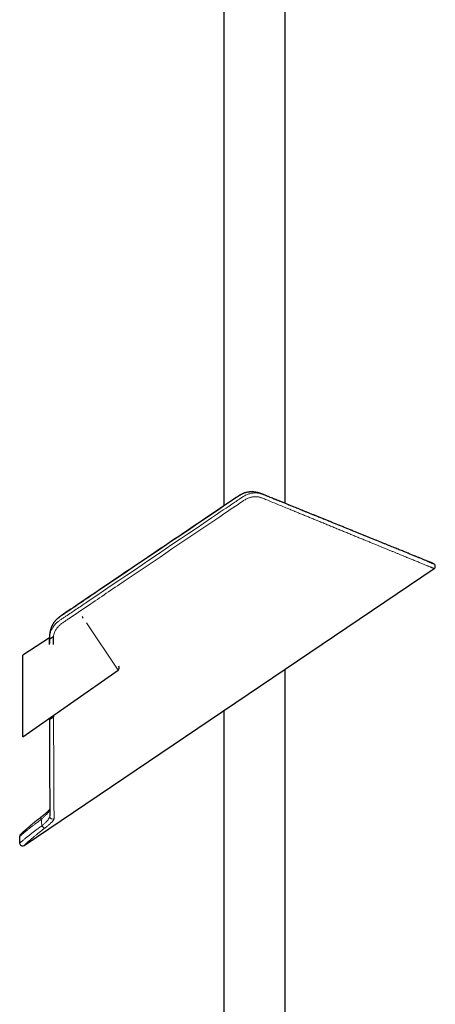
# Model space of a CAD drawing. Header units: millimetres. Extents: x 8 to 2418, y 12 to 2371.
# Tile 32 of 38: x 1596 to 1745, y 1314 to 1667. Entities that reach past the tile are written whole.
import ezdxf

# ---------------------------------------------------------------- set-up
doc = ezdxf.new("R2010")
doc.units = ezdxf.units.MM

msp = doc.modelspace()

# ---------------------------------------------------------------- linework, layer by layer
at = {"color": 7, "linetype": 'Continuous', "lineweight": 30}
for p, q in [((1669.4, 2206.36), (1669.4, 1492.8)), ((1691.3, 1493.68), (1691.3, 2206.36)), ((1597.79, 1371.25), (1744.71, 1470.35)), ((1744.71, 1470.35), (1744.71, 1470.35)), ((1606.94, 1445.58), (1597.35, 1439.36)), ((1597.35, 1410.15), (1597.35, 1439.36)), ((1597.35, 1410.15), (1631.48, 1434.05)), ((1691.3, 1291.36), (1691.3, 1434.32)), ((1606.96, 1416.3), (1606.96, 1416.3)), ((1606.97, 1416.31), (1606.97, 1416.89)), ((1608.36, 1417.86), (1608.36, 1417.25)), ((1669.4, 1419.55), (1669.4, 1291.36)), ((1603.87, 1381.37), (1603.74, 1381.27)), ((1607, 1381.93), (1607, 1381.91)), ((1596.23, 1374.49), (1596.23, 1372.08))]:
    msp.add_line(p, q, dxfattribs=at)
at = {"color": 252, "linetype": 'Continuous', "lineweight": 0}
for p, q in [((1679.87, 1497.77), (1679.9, 1497.77)), ((1618.99, 1452.55), (1618.59, 1453.15)), ((1631.48, 1434.05), (1620.12, 1450.88)), ((1606.96, 1416.3), (1606.97, 1416.31)), ((1607, 1381.91), (1607, 1381.69))]:
    msp.add_line(p, q, dxfattribs=at)
at = {"color": 252, "linetype": 'Continuous', "lineweight": 0, "flags": 128}
msp.add_lwpolyline([(1603.87, 1381.37), (1603.84, 1381.34), (1603.81, 1381.29), (1603.79, 1381.23), (1603.79, 1381.16), (1603.79, 1381.08), (1603.81, 1380.99), (1603.84, 1380.89), (1603.88, 1380.79), (1603.93, 1380.69), (1603.99, 1380.58)], dxfattribs=at)
at = {"color": 7, "linetype": 'Continuous', "lineweight": 30}
for centre, start, end in [((1744.16, 1471.18), 303.8554, 67.9148), ((1630.9, 1434.87), 305, 34), ((1597.23, 1374.49), 132.6951, 179.6829), ((1597.23, 1372.08), 179.9285, 304.0649)]:
    msp.add_arc(centre, 1, start, end, dxfattribs=at)
at = {"color": 252, "linetype": 'Continuous', "lineweight": 0}
for centre, radius, start, end in [((1608, 1381.73), 1, 182.6512, 303.2497), ((1605.48, 1378.83), 1.36, 202.4406, 260.031)]:
    msp.add_arc(centre, radius, start, end, dxfattribs=at)
for points, knots in [([(1606.96, 1445.13), (1606.96, 1445.26), (1606.97, 1445.54), (1606.98, 1445.96), (1607.02, 1446.37), (1607.1, 1446.84), (1607.23, 1447.37), (1607.43, 1447.94), (1607.68, 1448.5), (1607.97, 1449.05), (1608.31, 1449.57), (1608.69, 1450.08), (1609.11, 1450.55), (1609.55, 1450.98), (1610, 1451.36), (1610.45, 1451.69), (1610.91, 1452.01), (1611.53, 1452.42), (1612.31, 1452.95), (1613.56, 1453.8), (1615.1, 1454.83), (1617.6, 1456.52), (1634.22, 1467.73), (1653.03, 1480.4), (1671.08, 1492.61), (1674.6, 1494.96), (1675.49, 1495.57), (1676.02, 1495.93), (1676.57, 1496.28), (1677.15, 1496.58), (1677.75, 1496.84), (1678.36, 1497.06), (1678.99, 1497.22), (1679.62, 1497.33), (1680.25, 1497.4), (1680.88, 1497.41), (1681.47, 1497.37), (1682.02, 1497.28), (1682.53, 1497.15), (1683.03, 1496.98), (1683.52, 1496.8), (1684.66, 1496.34), (1686.06, 1495.77), (1687.71, 1495.1), (1689.19, 1494.51), (1690.86, 1493.83), (1692.72, 1493.08), (1694.56, 1492.34), (1696.38, 1491.6), (1698.09, 1490.91), (1699.68, 1490.27), (1701.15, 1489.67), (1702.61, 1489.08), (1704.05, 1488.5), (1705.47, 1487.93), (1706.88, 1487.35), (1708.3, 1486.78), (1709.71, 1486.21), (1711.11, 1485.64), (1712.49, 1485.09), (1713.84, 1484.54), (1715.17, 1484), (1716.45, 1483.48), (1717.7, 1482.98), (1718.93, 1482.48), (1720.14, 1481.99), (1721.33, 1481.51), (1722.49, 1481.04), (1723.64, 1480.57), (1724.76, 1480.12), (1725.85, 1479.68), (1726.92, 1479.24), (1727.95, 1478.83), (1728.97, 1478.41), (1729.98, 1478), (1730.98, 1477.6), (1731.95, 1477.2), (1732.89, 1476.82), (1733.8, 1476.46), (1734.71, 1476.09), (1735.61, 1475.72), (1736.51, 1475.36), (1737.36, 1475.01), (1738.17, 1474.68), (1738.93, 1474.37), (1739.65, 1474.08), (1740.32, 1473.81), (1740.95, 1473.56), (1741.52, 1473.32), (1741.97, 1473.14), (1742.21, 1473.04), (1742.29, 1473.01)], [0, 0, 0, 0, 0.002347, 0.004696, 0.007042, 0.009385, 0.012672, 0.015972, 0.019272, 0.02256, 0.025843, 0.029137, 0.032431, 0.035715, 0.038563, 0.041416, 0.044274, 0.047129, 0.052892, 0.058655, 0.070181, 0.081288, 0.104761, 0.376361, 0.427863, 0.437719, 0.44101, 0.444301, 0.447589, 0.450951, 0.454325, 0.457699, 0.46106, 0.464426, 0.467803, 0.47118, 0.474545, 0.47748, 0.480422, 0.483375, 0.486333, 0.489282, 0.504269, 0.51216, 0.520052, 0.531849, 0.543648, 0.555447, 0.567246, 0.579043, 0.588921, 0.598799, 0.608677, 0.618465, 0.628253, 0.63804, 0.64818, 0.658321, 0.668461, 0.678625, 0.68879, 0.698954, 0.708778, 0.718602, 0.728426, 0.738274, 0.748123, 0.757971, 0.767871, 0.777772, 0.787672, 0.797447, 0.807223, 0.816999, 0.827265, 0.837532, 0.847798, 0.858099, 0.868401, 0.878702, 0.890226, 0.901753, 0.91328, 0.924804, 0.936329, 0.947857, 0.959385, 0.97091, 0.982436, 0.993965, 1, 1, 1, 1]), ([(1679.9, 1497.76), (1679.78, 1497.77), (1679.45, 1497.8), (1678.92, 1497.78), (1678.31, 1497.72), (1677.71, 1497.61), (1677.11, 1497.45), (1676.51, 1497.25), (1675.93, 1496.99), (1675.36, 1496.69), (1674.8, 1496.36), (1671.07, 1493.89), (1654.18, 1482.39), (1635.85, 1470.1), (1620.15, 1459.5), (1617.09, 1457.44), (1614.79, 1455.89), (1613.07, 1454.73), (1611.92, 1453.96), (1611.34, 1453.58), (1610.77, 1453.18), (1610.22, 1452.78), (1609.7, 1452.34), (1609.22, 1451.87), (1608.78, 1451.38), (1608.38, 1450.85), (1608.03, 1450.3), (1607.74, 1449.72), (1607.53, 1449.25), (1607.45, 1448.96), (1607.42, 1448.88)], [0, 0, 0, 0, 0.004607, 0.011811, 0.019006, 0.026225, 0.033446, 0.040642, 0.047927, 0.055233, 0.06255, 0.069852, 0.206987, 0.755526, 0.818119, 0.849415, 0.880711, 0.912007, 0.919839, 0.927675, 0.935502, 0.943323, 0.950947, 0.9586, 0.966254, 0.973878, 0.981511, 0.989175, 0.996837, 1, 1, 1, 1]), ([(1744.71, 1470.35), (1744.71, 1470.35), (1744.71, 1470.35), (1744.68, 1470.36), (1744.6, 1470.39), (1744.49, 1470.44), (1744.33, 1470.51), (1744.13, 1470.59), (1743.9, 1470.68), (1743.63, 1470.79), (1743.33, 1470.91), (1743, 1471.05), (1742.63, 1471.21), (1742.2, 1471.38), (1741.72, 1471.58), (1741.18, 1471.8), (1740.6, 1472.04), (1739.97, 1472.29), (1739.32, 1472.56), (1738.64, 1472.84), (1737.92, 1473.14), (1737.19, 1473.43), (1736.45, 1473.74), (1735.71, 1474.04), (1734.96, 1474.35), (1734.21, 1474.66), (1733.43, 1474.98), (1732.6, 1475.32), (1731.71, 1475.69), (1730.74, 1476.08), (1729.72, 1476.5), (1728.62, 1476.95), (1727.49, 1477.41), (1726.35, 1477.88), (1725.2, 1478.36), (1724.03, 1478.83), (1722.81, 1479.33), (1721.53, 1479.86), (1720.21, 1480.4), (1718.83, 1480.96), (1717.43, 1481.54), (1715.99, 1482.13), (1714.52, 1482.73), (1713.02, 1483.35), (1711.49, 1483.97), (1709.94, 1484.61), (1708.39, 1485.24), (1706.85, 1485.87), (1705.31, 1486.5), (1703.84, 1487.1), (1702.43, 1487.68), (1701.07, 1488.24), (1699.69, 1488.8), (1698.3, 1489.37), (1696.9, 1489.95), (1695.48, 1490.53), (1694.05, 1491.11), (1692.42, 1491.78), (1690.56, 1492.54), (1688.49, 1493.39), (1686.39, 1494.25), (1684.74, 1494.92), (1683.67, 1495.36), (1683.2, 1495.55), (1682.85, 1495.69), (1682.5, 1495.8), (1682.16, 1495.89), (1681.81, 1495.96), (1681.46, 1496.01), (1681.12, 1496.03), (1680.71, 1496.05), (1680.22, 1496.03), (1679.67, 1495.96), (1679.1, 1495.85), (1678.55, 1495.7), (1678.01, 1495.5), (1677.48, 1495.26), (1676.97, 1494.99), (1676.28, 1494.54), (1673.26, 1492.51), (1659, 1482.88), (1640.82, 1470.63), (1622.76, 1458.44), (1615.81, 1453.76), (1612.82, 1451.74), (1612.05, 1451.22), (1611.45, 1450.8), (1611, 1450.48), (1610.57, 1450.11), (1610.16, 1449.7), (1609.78, 1449.27), (1609.42, 1448.79), (1609.11, 1448.29), (1608.84, 1447.77), (1608.63, 1447.27), (1608.48, 1446.81), (1608.37, 1446.41), (1608.33, 1446.16), (1608.31, 1446.03)], [0, 0, 0, 0, 0.0048541, 0.0134918, 0.0226404, 0.0317931, 0.041242, 0.0506955, 0.0597948, 0.0688982, 0.0776393, 0.086384, 0.0955223, 0.1046645, 0.1145088, 0.124358, 0.1345009, 0.1446491, 0.1543272, 0.1640098, 0.173538, 0.1830702, 0.1919602, 0.2008533, 0.2090455, 0.2172402, 0.2254895, 0.2337413, 0.2428047, 0.2518712, 0.2616769, 0.2714864, 0.2815063, 0.2915301, 0.3008802, 0.3102335, 0.3200565, 0.3298829, 0.3400807, 0.3502822, 0.3605634, 0.3708482, 0.3811981, 0.3915516, 0.401947, 0.4123459, 0.4224638, 0.4325848, 0.4422801, 0.451978, 0.4603876, 0.4688008, 0.4772155, 0.4856366, 0.4940592, 0.502488, 0.5109183, 0.5193521, 0.5312609, 0.5431738, 0.5550911, 0.5670123, 0.5710197, 0.5730241, 0.5750279, 0.5767998, 0.5785715, 0.5803681, 0.5821648, 0.5838248, 0.5854898, 0.588159, 0.5908527, 0.5935659, 0.5963042, 0.5989717, 0.601662, 0.6043709, 0.6071001, 0.6131051, 0.6551453, 0.8472836, 0.9190398, 0.9590542, 0.9642401, 0.969426, 0.9719596, 0.9744949, 0.9771614, 0.9798461, 0.9825883, 0.9853505, 0.9882866, 0.9909959, 0.9937256, 0.9962191, 0.9981058, 1, 1, 1, 1]), ([(1606.96, 1445.13), (1606.95, 1445.12), (1606.93, 1445.1), (1606.94, 1445.11), (1606.94, 1445.11)], [0, 0, 0, 0, 0.6448861, 1, 1, 1, 1]), ([(1606.99, 1416.32), (1606.98, 1416.32), (1606.96, 1416.3), (1606.96, 1416.3), (1606.96, 1416.3)], [0, 0, 0, 0, 0.33736, 1, 1, 1, 1]), ([(1608.36, 1417.25), (1608.32, 1417.22), (1608.22, 1417.15), (1608.04, 1417.03), (1607.82, 1416.88), (1607.59, 1416.73), (1607.4, 1416.6), (1607.23, 1416.48), (1607.09, 1416.39), (1607, 1416.33), (1606.98, 1416.32), (1606.97, 1416.31)], [0, 0, 0, 0, 0.062448, 0.123816, 0.246722, 0.372684, 0.500576, 0.627212, 0.751894, 0.875507, 1, 1, 1, 1]), ([(1607, 1381.69), (1607, 1381.83), (1607, 1382.13), (1607, 1382.61), (1607, 1383.14), (1607, 1383.7), (1607, 1384.26), (1607, 1384.82), (1607, 1385.33), (1607, 1385.83), (1607, 1386.32), (1606.99, 1386.85), (1606.99, 1387.44), (1606.99, 1388.08), (1606.99, 1388.74), (1606.99, 1389.39), (1606.99, 1390.04), (1606.99, 1390.71), (1606.99, 1391.43), (1606.99, 1392.2), (1606.99, 1392.99), (1606.99, 1393.79), (1606.99, 1394.61), (1606.99, 1395.48), (1606.98, 1396.46), (1606.98, 1397.59), (1606.98, 1398.88), (1606.98, 1400.27), (1606.98, 1401.7), (1606.98, 1403.17), (1606.98, 1404.68), (1606.98, 1406.22), (1606.97, 1407.79), (1606.97, 1409.4), (1606.97, 1411.06), (1606.97, 1412.78), (1606.97, 1414.52), (1606.97, 1415.71), (1606.97, 1416.31)], [0, 0, 0, 0, 0.028646, 0.057303, 0.085996, 0.114701, 0.143348, 0.167242, 0.191137, 0.210281, 0.229426, 0.251017, 0.272608, 0.296627, 0.320646, 0.342183, 0.363721, 0.385359, 0.406996, 0.431452, 0.455907, 0.47824, 0.500573, 0.525554, 0.550535, 0.580536, 0.615139, 0.649758, 0.684422, 0.719102, 0.753887, 0.788686, 0.823163, 0.857654, 0.893206, 0.928771, 0.964379, 1, 1, 1, 1]), ([(1608.36, 1417.25), (1608.37, 1416.56), (1608.37, 1415.19), (1608.38, 1413.18), (1608.39, 1411.21), (1608.4, 1409.41), (1608.41, 1407.76), (1608.42, 1406.27), (1608.42, 1404.8), (1608.43, 1403.37), (1608.44, 1401.95), (1608.45, 1400.54), (1608.45, 1399.16), (1608.46, 1397.81), (1608.47, 1396.49), (1608.47, 1395.22), (1608.48, 1393.99), (1608.49, 1392.79), (1608.49, 1391.64), (1608.5, 1390.53), (1608.5, 1389.45), (1608.51, 1388.4), (1608.51, 1387.38), (1608.52, 1386.41), (1608.53, 1385.5), (1608.53, 1384.66), (1608.53, 1383.9), (1608.54, 1383.2), (1608.54, 1382.55), (1608.54, 1381.95), (1608.55, 1381.39), (1608.55, 1381.06), (1608.55, 1380.9)], [0, 0, 0, 0, 0.039068, 0.078146, 0.117223, 0.156291, 0.187804, 0.219325, 0.250849, 0.28237, 0.313883, 0.346606, 0.37934, 0.412078, 0.444811, 0.477534, 0.510263, 0.543003, 0.575747, 0.608487, 0.641215, 0.675492, 0.709783, 0.744078, 0.778368, 0.812644, 0.843857, 0.875086, 0.906323, 0.937559, 0.968787, 1, 1, 1, 1]), ([(1607, 1383.93), (1606.96, 1383.88), (1606.88, 1383.74), (1606.72, 1383.5), (1606.52, 1383.22), (1606.3, 1382.93), (1606.06, 1382.64), (1605.78, 1382.33), (1605.47, 1382), (1605.13, 1381.65), (1604.77, 1381.3), (1604.39, 1380.94), (1604.12, 1380.7), (1603.99, 1380.58)], [0, 0, 0, 0, 0.055834, 0.149487, 0.239528, 0.329837, 0.416712, 0.503832, 0.609525, 0.706305, 0.803479, 0.901507, 1, 1, 1, 1]), ([(1604.22, 1378.31), (1604.36, 1378.43), (1604.63, 1378.66), (1605.02, 1379.01), (1605.39, 1379.36), (1605.72, 1379.7), (1606.02, 1380.02), (1606.28, 1380.32), (1606.51, 1380.62), (1606.69, 1380.89), (1606.83, 1381.12), (1606.93, 1381.33), (1606.99, 1381.52), (1607, 1381.63), (1607, 1381.69)], [0, 0, 0, 0, 0.0848014, 0.170206, 0.2574871, 0.3454056, 0.4302031, 0.5155774, 0.6027895, 0.6906499, 0.7672608, 0.8438656, 0.9212658, 1, 1, 1, 1]), ([(1596.23, 1372.08), (1596.24, 1372.08), (1596.24, 1372.08), (1596.29, 1372.12), (1596.34, 1372.17), (1596.41, 1372.23), (1596.5, 1372.31), (1596.6, 1372.39), (1596.74, 1372.52), (1596.94, 1372.69), (1597.21, 1372.92), (1597.52, 1373.18), (1597.85, 1373.46), (1598.23, 1373.77), (1598.59, 1374.06), (1598.9, 1374.32), (1599.21, 1374.57), (1599.61, 1374.89), (1600.07, 1375.25), (1600.52, 1375.6), (1600.95, 1375.93), (1601.41, 1376.28), (1601.91, 1376.65), (1602.44, 1377.04), (1603.01, 1377.45), (1603.61, 1377.88), (1604.02, 1378.16), (1604.22, 1378.31)], [0, 0, 0, 0, 0.047751, 0.081802, 0.115906, 0.146827, 0.177748, 0.208826, 0.239904, 0.29099, 0.342252, 0.390939, 0.439818, 0.488851, 0.538078, 0.565273, 0.592495, 0.638166, 0.683965, 0.72104, 0.758185, 0.795628, 0.833146, 0.874675, 0.916334, 0.958099, 1, 1, 1, 1]), ([(1603.99, 1380.58), (1603.81, 1380.45), (1603.46, 1380.21), (1602.94, 1379.84), (1602.44, 1379.47), (1601.96, 1379.11), (1601.48, 1378.76), (1601.02, 1378.41), (1600.58, 1378.07), (1600.16, 1377.75), (1599.78, 1377.44), (1599.42, 1377.16), (1599.07, 1376.88), (1598.75, 1376.62), (1598.44, 1376.36), (1598.15, 1376.12), (1597.88, 1375.9), (1597.63, 1375.69), (1597.4, 1375.5), (1597.21, 1375.33), (1597.03, 1375.18), (1596.88, 1375.05), (1596.75, 1374.94), (1596.6, 1374.81), (1596.46, 1374.68), (1596.34, 1374.58), (1596.27, 1374.52), (1596.23, 1374.49), (1596.24, 1374.49), (1596.24, 1374.49)], [0, 0, 0, 0, 0.036844, 0.07376, 0.110988, 0.148288, 0.186013, 0.223812, 0.261928, 0.300118, 0.335514, 0.370968, 0.406688, 0.442407, 0.478363, 0.51432, 0.550547, 0.586835, 0.621222, 0.655661, 0.686884, 0.718106, 0.749485, 0.780864, 0.83244, 0.884193, 0.928019, 0.971954, 1, 1, 1, 1]), ([(1604.22, 1378.31), (1604.19, 1378.5), (1604.14, 1378.87), (1604.07, 1379.44), (1604.02, 1380.01), (1604, 1380.39), (1603.99, 1380.58)], [0, 0, 0, 0, 0.249527, 0.499245, 0.74953, 1, 1, 1, 1]), ([(1608.55, 1380.9), (1608.55, 1380.85), (1608.54, 1380.75), (1608.46, 1380.56), (1608.34, 1380.36), (1608.18, 1380.13), (1607.98, 1379.89), (1607.74, 1379.62), (1607.46, 1379.34), (1607.14, 1379.04), (1606.77, 1378.72), (1606.37, 1378.38), (1605.94, 1378.03), (1605.56, 1377.73), (1605.32, 1377.55), (1605.24, 1377.49)], [0, 0, 0, 0, 0.078503, 0.157305, 0.236142, 0.314691, 0.392967, 0.471494, 0.550027, 0.628313, 0.711217, 0.794415, 0.877608, 0.960506, 1, 1, 1, 1]), ([(1605.24, 1377.49), (1605.08, 1377.36), (1604.75, 1377.11), (1604.27, 1376.74), (1603.8, 1376.37), (1603.34, 1376), (1602.89, 1375.64), (1602.46, 1375.29), (1602.04, 1374.94), (1601.62, 1374.6), (1601.21, 1374.25), (1600.81, 1373.92), (1600.44, 1373.6), (1600.1, 1373.3), (1599.79, 1373.04), (1599.53, 1372.81), (1599.3, 1372.6), (1599.09, 1372.42), (1598.89, 1372.24), (1598.69, 1372.06), (1598.48, 1371.87), (1598.28, 1371.69), (1598.12, 1371.54), (1598, 1371.44), (1597.93, 1371.37), (1597.88, 1371.32), (1597.84, 1371.29), (1597.8, 1371.26), (1597.79, 1371.24), (1597.79, 1371.25), (1597.79, 1371.25)], [0, 0, 0, 0, 0.036075, 0.07222, 0.10869, 0.145231, 0.182285, 0.219413, 0.256876, 0.294412, 0.335183, 0.376095, 0.417103, 0.458252, 0.494306, 0.530423, 0.562316, 0.59421, 0.626278, 0.658345, 0.704663, 0.751111, 0.796184, 0.841378, 0.86877, 0.896161, 0.923661, 0.951161, 0.997458, 1, 1, 1, 1])]:
    msp.add_open_spline(points, degree=3, knots=knots, dxfattribs=at)
at = {"color": 7, "linetype": 'Continuous', "lineweight": 30}
for points, knots in [([(1679.9, 1497.77), (1679.9, 1497.77), (1679.79, 1497.78), (1679.57, 1497.79), (1679.25, 1497.79), (1678.93, 1497.78), (1678.61, 1497.76), (1678.29, 1497.72), (1677.97, 1497.67), (1677.65, 1497.61), (1677.32, 1497.53), (1677, 1497.44), (1676.7, 1497.34), (1676.4, 1497.23), (1676.11, 1497.11), (1675.81, 1496.98), (1675.51, 1496.83), (1675.2, 1496.66), (1674.89, 1496.48), (1674.56, 1496.27), (1674.21, 1496.04), (1655.65, 1483.49), (1634.87, 1469.52), (1613.99, 1455.41), (1611.32, 1453.62), (1610.85, 1453.31), (1610.55, 1453.09), (1610.26, 1452.87), (1609.99, 1452.65), (1609.72, 1452.41), (1609.47, 1452.17), (1609.22, 1451.92), (1608.99, 1451.66), (1608.78, 1451.4), (1608.58, 1451.14), (1608.39, 1450.87), (1608.21, 1450.6), (1608.04, 1450.31), (1607.89, 1450.03), (1607.75, 1449.74), (1607.62, 1449.44), (1607.51, 1449.17), (1607.45, 1448.99), (1607.43, 1448.92)], [0, 0, 0, 0, 0.000245, 0.003957, 0.007675, 0.01139, 0.015122, 0.018879, 0.022659, 0.026457, 0.030267, 0.034086, 0.037906, 0.041314, 0.044879, 0.048558, 0.052369, 0.056338, 0.060498, 0.064892, 0.069563, 0.074431, 0.826112, 0.920072, 0.930335, 0.935175, 0.939238, 0.943133, 0.947261, 0.95132, 0.955318, 0.959263, 0.963158, 0.96701, 0.970826, 0.974591, 0.978335, 0.982133, 0.985921, 0.989698, 0.993465, 0.997222, 1, 1, 1, 1]), ([(1744.32, 1472.19), (1744.32, 1472.19), (1744.32, 1472.19), (1744.29, 1472.2), (1744.25, 1472.22), (1744.19, 1472.24), (1744.11, 1472.27), (1744.03, 1472.31), (1743.93, 1472.35), (1743.84, 1472.39), (1743.73, 1472.43), (1743.62, 1472.47), (1743.52, 1472.52), (1743.42, 1472.56), (1743.33, 1472.59), (1743.23, 1472.63), (1743.14, 1472.67), (1743.04, 1472.71), (1742.89, 1472.77), (1742.69, 1472.85), (1742.38, 1472.98), (1742.01, 1473.13), (1741.57, 1473.31), (1741.1, 1473.5), (1740.59, 1473.7), (1740.05, 1473.92), (1739.53, 1474.14), (1739.03, 1474.34), (1738.56, 1474.53), (1738.06, 1474.73), (1737.52, 1474.95), (1736.95, 1475.18), (1736.36, 1475.42), (1735.74, 1475.67), (1735.11, 1475.93), (1734.43, 1476.2), (1733.73, 1476.49), (1732.98, 1476.79), (1732.2, 1477.11), (1731.37, 1477.44), (1730.51, 1477.8), (1729.6, 1478.16), (1728.66, 1478.55), (1727.68, 1478.94), (1726.66, 1479.36), (1725.59, 1479.79), (1724.51, 1480.23), (1723.42, 1480.67), (1722.31, 1481.12), (1721.16, 1481.59), (1719.99, 1482.06), (1718.8, 1482.54), (1717.6, 1483.03), (1716.38, 1483.52), (1715.11, 1484.04), (1713.81, 1484.56), (1712.52, 1485.09), (1711.24, 1485.61), (1709.97, 1486.12), (1708.71, 1486.63), (1707.47, 1487.13), (1706.25, 1487.63), (1705.05, 1488.11), (1703.87, 1488.59), (1702.72, 1489.06), (1701.6, 1489.51), (1700.5, 1489.96), (1699.44, 1490.39), (1698.41, 1490.8), (1697.43, 1491.2), (1696.46, 1491.59), (1695.53, 1491.97), (1694.61, 1492.34), (1693.65, 1492.73), (1692.62, 1493.14), (1691.51, 1493.6), (1690.36, 1494.06), (1689.06, 1494.59), (1687.61, 1495.17), (1686.4, 1495.66), (1685.57, 1496), (1685.15, 1496.17), (1684.75, 1496.33), (1684.38, 1496.48), (1684.05, 1496.62), (1683.75, 1496.74), (1683.5, 1496.84), (1683.28, 1496.93), (1683.09, 1497), (1682.94, 1497.06), (1682.81, 1497.11), (1682.69, 1497.16), (1682.55, 1497.21), (1682.41, 1497.26), (1682.27, 1497.31), (1682.11, 1497.36), (1681.93, 1497.41), (1681.71, 1497.48), (1681.47, 1497.53), (1681.24, 1497.58), (1681.01, 1497.63), (1680.76, 1497.67), (1680.52, 1497.71), (1680.32, 1497.73), (1680.14, 1497.75), (1680.01, 1497.76), (1679.92, 1497.77), (1679.9, 1497.77)], [0, 0, 0, 0, 0.008142, 0.019563, 0.030534, 0.041056, 0.051126, 0.060744, 0.069396, 0.077645, 0.085488, 0.092926, 0.099956, 0.105502, 0.110765, 0.115761, 0.120694, 0.125622, 0.130545, 0.142128, 0.153683, 0.16927, 0.184807, 0.200294, 0.215732, 0.231123, 0.246509, 0.257739, 0.269264, 0.281086, 0.293208, 0.30563, 0.318355, 0.330632, 0.343182, 0.356008, 0.369109, 0.38249, 0.396151, 0.410094, 0.424322, 0.438837, 0.453641, 0.468463, 0.483568, 0.498956, 0.514629, 0.529392, 0.544402, 0.559659, 0.575089, 0.590314, 0.605278, 0.619981, 0.635846, 0.651388, 0.666602, 0.681486, 0.696037, 0.710251, 0.724127, 0.737661, 0.750851, 0.763695, 0.77597, 0.787908, 0.799506, 0.810763, 0.821293, 0.831503, 0.841393, 0.850961, 0.860206, 0.869245, 0.880115, 0.891254, 0.902662, 0.914338, 0.929587, 0.945267, 0.949445, 0.953575, 0.957416, 0.960954, 0.964187, 0.967116, 0.969373, 0.971409, 0.973244, 0.974715, 0.975593, 0.976674, 0.977969, 0.979081, 0.980302, 0.981597, 0.983008, 0.985025, 0.987188, 0.988994, 0.99063, 0.993043, 0.995122, 0.996664, 0.997945, 0.999471, 1, 1, 1, 1]), ([(1742.29, 1473.01), (1742.37, 1472.98), (1742.61, 1472.88), (1742.94, 1472.75), (1743.29, 1472.61), (1743.59, 1472.49), (1743.84, 1472.38), (1744.06, 1472.29), (1744.23, 1472.22), (1744.36, 1472.17), (1744.46, 1472.13), (1744.52, 1472.11), (1744.55, 1472.1), (1744.55, 1472.1), (1744.55, 1472.1)], [0, 0, 0, 0, 0.05097, 0.157897, 0.251482, 0.345099, 0.438727, 0.532344, 0.625929, 0.708824, 0.791726, 0.874622, 0.957792, 1, 1, 1, 1]), ([(1607.42, 1448.88), (1607.41, 1448.86), (1607.38, 1448.76), (1607.33, 1448.59), (1607.26, 1448.36), (1607.2, 1448.11), (1607.14, 1447.84), (1607.09, 1447.6), (1607.06, 1447.39), (1607.03, 1447.21), (1607.01, 1447.03), (1606.99, 1446.86), (1606.97, 1446.71), (1606.97, 1446.61), (1606.96, 1446.54), (1606.96, 1446.47), (1606.95, 1446.38), (1606.95, 1446.27), (1606.94, 1446.13), (1606.94, 1445.97), (1606.94, 1445.77), (1606.94, 1445.53), (1606.94, 1445.31), (1606.94, 1445.16), (1606.94, 1445.11)], [0, 0, 0, 0, 0.020019, 0.076416, 0.137381, 0.207709, 0.281237, 0.351114, 0.396991, 0.442962, 0.489267, 0.535995, 0.577516, 0.601794, 0.616753, 0.632449, 0.654894, 0.684271, 0.720682, 0.764083, 0.814734, 0.881543, 0.956956, 1, 1, 1, 1]), ([(1607.45, 1448.98), (1607.45, 1448.97), (1607.43, 1448.93), (1607.42, 1448.89), (1607.42, 1448.87)], [0, 0, 0, 0, 0.525042, 1, 1, 1, 1]), ([(1606.93, 1445.11), (1606.94, 1444.62), (1606.94, 1444.11), (1606.94, 1443.6), (1606.94, 1443.58)], [0, 0, 0, 0, 0.9514611, 1, 1, 1, 1]), ([(1606.96, 1445.13), (1606.97, 1445.13), (1606.98, 1445.14), (1607.01, 1445.16), (1607.05, 1445.19), (1607.13, 1445.24), (1607.25, 1445.32), (1607.42, 1445.43), (1607.62, 1445.57), (1607.84, 1445.71), (1608.07, 1445.87), (1608.23, 1445.98), (1608.31, 1446.03)], [0, 0, 0, 0, 0.062872, 0.12518, 0.187317, 0.249533, 0.374482, 0.500065, 0.625359, 0.750167, 0.874782, 1, 1, 1, 1]), ([(1606.96, 1443.16), (1606.96, 1443.17), (1606.96, 1443.82), (1606.96, 1444.48), (1606.96, 1445.13)], [0, 0, 0, 0, 0.014092, 1, 1, 1, 1]), ([(1608.31, 1446.03), (1608.29, 1445.87), (1608.25, 1445.58), (1608.24, 1445.1), (1608.24, 1444.61), (1608.24, 1444.09), (1608.25, 1443.6), (1608.25, 1443.28), (1608.25, 1443.13)], [0, 0, 0, 0, 0.162838, 0.300711, 0.488992, 0.668982, 0.836576, 1, 1, 1, 1]), ([(1606.96, 1416.88), (1606.96, 1416.86), (1606.96, 1416.67), (1606.96, 1416.48), (1606.96, 1416.3)], [0, 0, 0, 0, 0.061125, 1, 1, 1, 1]), ([(1606.96, 1416.3), (1606.96, 1415.92), (1606.96, 1414.93), (1606.96, 1413.37), (1606.96, 1411.63), (1606.96, 1409.92), (1606.96, 1408.25), (1606.97, 1406.62), (1606.97, 1405.03), (1606.97, 1403.44), (1606.97, 1401.88), (1606.97, 1400.34), (1606.97, 1398.85), (1606.98, 1397.4), (1606.98, 1396), (1606.98, 1394.72), (1606.98, 1393.55), (1606.98, 1392.47), (1606.98, 1391.44), (1606.99, 1390.44), (1606.99, 1389.49), (1606.99, 1388.59), (1606.99, 1387.73), (1606.99, 1386.91), (1606.99, 1386.09), (1606.99, 1385.26), (1606.99, 1384.45), (1607, 1383.7), (1607, 1383.01), (1607, 1382.41), (1607, 1382.08), (1607, 1381.93)], [0, 0, 0, 0, 0.023224, 0.059469, 0.095695, 0.131899, 0.168075, 0.20422, 0.24033, 0.276401, 0.314144, 0.351836, 0.389475, 0.42706, 0.464589, 0.502059, 0.534059, 0.566015, 0.597926, 0.629792, 0.661612, 0.692818, 0.72398, 0.755097, 0.786172, 0.823113, 0.859998, 0.896829, 0.93361, 0.970343, 1, 1, 1, 1]), ([(1603.87, 1381.37), (1603.85, 1381.36), (1603.72, 1381.26), (1603.47, 1381.07), (1603.14, 1380.81), (1602.81, 1380.55), (1602.48, 1380.29), (1602.16, 1380.04), (1601.86, 1379.79), (1601.55, 1379.55), (1601.26, 1379.31), (1600.97, 1379.07), (1600.69, 1378.84), (1600.42, 1378.61), (1600.15, 1378.38), (1599.89, 1378.17), (1599.65, 1377.96), (1599.41, 1377.75), (1599.18, 1377.56), (1598.95, 1377.36), (1598.74, 1377.18), (1598.54, 1377), (1598.34, 1376.83), (1598.15, 1376.66), (1597.98, 1376.51), (1597.81, 1376.36), (1597.66, 1376.22), (1597.51, 1376.09), (1597.38, 1375.97), (1597.25, 1375.86), (1597.14, 1375.75), (1597.03, 1375.66), (1596.94, 1375.57), (1596.85, 1375.5), (1596.78, 1375.43), (1596.72, 1375.37), (1596.66, 1375.32), (1596.62, 1375.28), (1596.59, 1375.25), (1596.57, 1375.23), (1596.56, 1375.22), (1596.55, 1375.22), (1596.55, 1375.22)], [0, 0, 0, 0, 0.003795, 0.029485, 0.055254, 0.081066, 0.106878, 0.132639, 0.158319, 0.183891, 0.209538, 0.235342, 0.261255, 0.287224, 0.313195, 0.339098, 0.36488, 0.390463, 0.416381, 0.442349, 0.468351, 0.494371, 0.520392, 0.546393, 0.572358, 0.598229, 0.624127, 0.650072, 0.67595, 0.701792, 0.727626, 0.753476, 0.779357, 0.80527, 0.83113, 0.85707, 0.883083, 0.909137, 0.935196, 0.961215, 0.987159, 1, 1, 1, 1]), ([(1607, 1384.18), (1606.97, 1384.15), (1606.92, 1384.09), (1606.82, 1383.97), (1606.7, 1383.84), (1606.57, 1383.7), (1606.42, 1383.55), (1606.26, 1383.4), (1606.1, 1383.24), (1605.92, 1383.07), (1605.73, 1382.9), (1605.53, 1382.72), (1605.32, 1382.54), (1605.1, 1382.36), (1604.88, 1382.17), (1604.65, 1381.99), (1604.41, 1381.79), (1604.16, 1381.6), (1603.98, 1381.46), (1603.88, 1381.38), (1603.87, 1381.37)], [0, 0, 0, 0, 0.040716, 0.095415, 0.1515, 0.20883, 0.267263, 0.326653, 0.38681, 0.447345, 0.508067, 0.568599, 0.628976, 0.689241, 0.749441, 0.809629, 0.86986, 0.93016, 0.990266, 1, 1, 1, 1])]:
    msp.add_open_spline(points, degree=3, knots=knots, dxfattribs=at)

doc.saveas('drawing.dxf')
